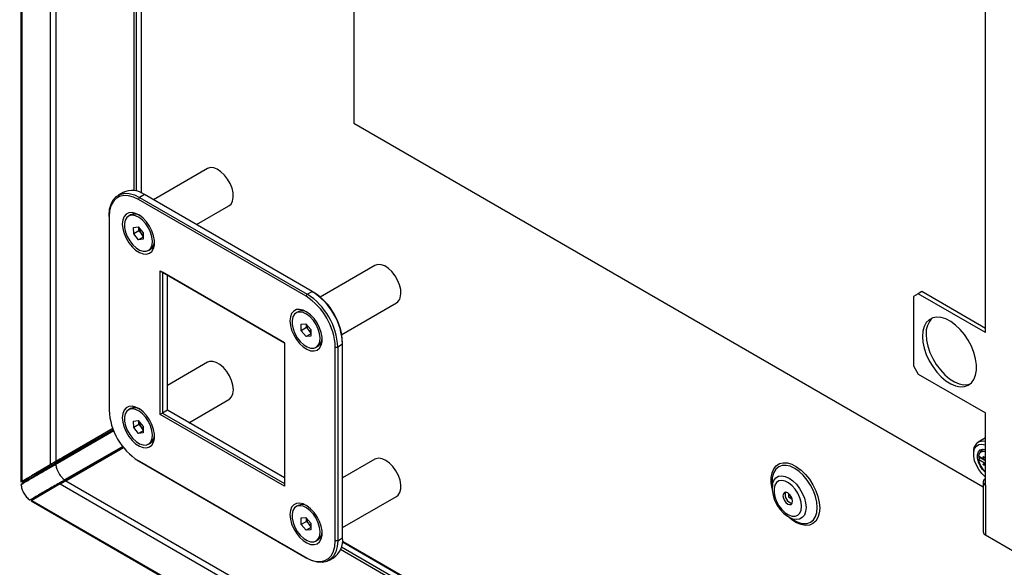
# Model space of a CAD drawing. Header units: millimetres. Extents: x 0 to 844, y -2 to 552.
# Tile 91 of 119: x 589 to 618, y 424 to 440. Entities that reach past the tile are written whole.
import ezdxf

# ---------------------------------------------------------------- set-up
doc = ezdxf.new("R2010")
doc.units = ezdxf.units.MM
doc.styles.get("Standard").update_dxf_attribs({"font": 'GOTHIC.TTF'})
doc.dimstyles.new('SLDDIMSTYLE7', dxfattribs={"dimtxt": 0.18, "dimasz": 1.3208, "dimexe": 0, "dimexo": 0.0625, "dimgap": 0, "dimtad": 0, "dimtih": 1, "dimtoh": 1, "dimdec": 0, "dimrnd": 1e-09, "dimzin": 0, "dimdsep": 46, "dimtxsty": 'STANDARD', "dimblk1": 'DOT', "dimblk2": 'DOT', "dimsah": 1, "dimcen": 0.09, "dimadec": 0, "dimazin": 0, "dimtfac": 1.3208, "dimtdec": 0, "dimtofl": 0, "dimtmove": 0, "dimatfit": 3, "dimldrblk": 'DOT', "dimfxl": 1, "dimfrac": 2, "dimtolj": 1, "dimtzin": 0, "dimarcsym": 0})

# ---------------------------------------------------------------- blocks, each defined once
blk = doc.blocks.new('_Dot')
at = {"color": 0, "linetype": 'ByBlock', "lineweight": -2}
blk.add_line((-0.5, 0), (-1, 0), dxfattribs=at)
at = {"color": 0, "linetype": 'ByBlock', "const_width": 0.5}
blk.add_lwpolyline([(-0.25, 0, 1), (0.25, 0, 1)], format="xyb", close=True, dxfattribs=at)

msp = doc.modelspace()

# ---------------------------------------------------------------- linework, layer by layer
at = {"color": 7, "linetype": 'Continuous', "lineweight": 25}
for p, q in [((589.129, 533.72), (589.129, 426.142)), ((589.151, 533.518), (589.151, 426.154)), ((589.989, 529.421), (589.989, 426.639)), ((590.153, 528.997), (590.153, 426.733)), ((592.681, 434.645), (592.681, 513.48)), ((598.943, 453.032), (598.943, 436.701)), ((617.555, 430.536), (617.555, 447.071)), ((598.943, 436.701), (617.488, 425.995)), ((594.622, 435.363), (593.034, 434.447)), ((592.136, 434.662), (591.992, 434.578)), ((592.591, 434.454), (592.627, 434.516)), ((597.531, 431.603), (592.591, 434.454)), ((592.771, 434.599), (592.627, 434.516)), ((592.627, 434.516), (597.566, 431.664)), ((597.71, 431.747), (592.771, 434.599)), ((594.304, 433.714), (595.257, 434.263)), ((591.729, 433.956), (591.729, 433.997)), ((591.729, 433.956), (591.729, 428.253)), ((592.36, 434), (592.299, 433.965)), ((592.449, 433.632), (592.588, 433.648)), ((592.452, 433.442), (592.449, 433.632)), ((592.607, 433.531), (592.452, 433.442)), ((592.588, 433.648), (592.731, 433.475)), ((592.606, 433.627), (592.606, 433.628)), ((592.607, 433.531), (592.606, 433.627)), ((592.679, 433.444), (592.607, 433.531)), ((592.594, 433.268), (592.452, 433.442)), ((592.733, 433.348), (592.594, 433.268)), ((592.734, 433.284), (592.594, 433.268)), ((592.733, 433.379), (592.679, 433.444)), ((592.731, 433.475), (592.734, 433.284)), ((592.884, 432.951), (592.945, 432.987)), ((599.561, 432.512), (597.949, 431.581)), ((593.23, 428.123), (593.23, 432.353)), ((593.23, 432.353), (596.892, 430.238)), ((593.23, 432.353), (593.3, 432.312)), ((596.892, 430.238), (593.3, 432.312)), ((593.3, 432.312), (593.3, 428.164)), ((593.444, 428.247), (593.444, 432.229)), ((597.531, 431.603), (597.566, 431.664)), ((597.566, 431.664), (597.71, 431.747)), ((597.71, 431.747), (597.745, 431.727)), ((615.575, 431.679), (615.434, 431.598)), ((615.434, 431.598), (615.434, 429.556)), ((615.682, 431.741), (615.575, 431.679)), ((617.555, 430.536), (615.575, 431.679)), ((617.555, 430.66), (615.682, 431.741)), ((598.584, 430.482), (600.196, 431.412)), ((597.3, 431.149), (597.238, 431.113)), ((597.388, 430.781), (597.528, 430.797)), ((597.391, 430.59), (597.388, 430.781)), ((597.546, 430.68), (597.391, 430.59)), ((597.528, 430.797), (597.67, 430.623)), ((597.545, 430.775), (597.545, 430.776)), ((597.546, 430.68), (597.545, 430.775)), ((597.618, 430.593), (597.546, 430.68)), ((597.67, 430.623), (597.673, 430.433)), ((597.534, 430.417), (597.391, 430.59)), ((597.672, 430.497), (597.534, 430.417)), ((597.673, 430.433), (597.534, 430.417)), ((597.672, 430.527), (597.618, 430.593)), ((596.892, 430.238), (596.892, 426.009)), ((597.823, 430.1), (597.885, 430.136)), ((598.393, 430.109), (598.464, 430.109)), ((598.393, 424.405), (598.393, 430.109)), ((598.608, 430.192), (598.464, 430.109)), ((598.464, 430.109), (598.464, 424.405)), ((598.608, 430.192), (598.608, 430.233)), ((598.608, 424.488), (598.608, 430.192)), ((594.622, 429.66), (593.444, 428.98)), ((615.434, 429.556), (615.575, 429.311)), ((615.575, 429.311), (617.555, 428.168)), ((594.08, 427.88), (595.257, 428.56)), ((592.36, 428.297), (592.299, 428.261)), ((593.3, 428.164), (593.23, 428.123)), ((596.892, 426.009), (593.23, 428.123)), ((593.444, 428.247), (593.3, 428.164)), ((593.3, 428.164), (596.892, 426.09)), ((596.892, 426.257), (593.444, 428.247)), ((617.555, 426.045), (617.555, 428.168)), ((592.449, 427.928), (592.588, 427.945)), ((592.452, 427.738), (592.449, 427.928)), ((592.607, 427.828), (592.452, 427.738)), ((592.594, 427.564), (592.452, 427.738)), ((592.588, 427.945), (592.731, 427.771)), ((592.606, 427.923), (592.606, 427.924)), ((592.607, 427.828), (592.606, 427.923)), ((592.679, 427.741), (592.607, 427.828)), ((592.733, 427.675), (592.679, 427.741)), ((592.731, 427.771), (592.734, 427.581)), ((591.837, 427.706), (590.153, 426.733)), ((591.864, 427.638), (590.171, 426.661)), ((591.864, 427.64), (590.206, 426.683)), ((590.228, 426.736), (591.859, 427.678)), ((591.837, 427.706), (590.365, 426.856)), ((592.733, 427.644), (592.594, 427.564)), ((592.734, 427.581), (592.594, 427.564)), ((617.555, 427.433), (617.341, 427.309)), ((592.128, 427.182), (590.435, 426.205)), ((590.453, 426.173), (592.15, 427.153)), ((590.471, 426.224), (592.129, 427.181)), ((592.884, 427.248), (592.945, 427.283)), ((617.205, 427.01), (617.205, 426.957)), ((617.348, 426.901), (617.555, 426.782)), ((617.412, 427.031), (617.375, 426.973)), ((617.382, 426.841), (617.394, 426.848)), ((617.555, 426.755), (617.394, 426.848)), ((617.412, 427.031), (617.454, 427.073)), ((589.151, 426.154), (589.989, 426.639)), ((590.049, 426.592), (589.21, 426.107)), ((590.279, 426.806), (589.44, 426.321)), ((589.524, 426.329), (590.15, 426.691)), ((590.049, 426.592), (589.997, 426.56)), ((590.049, 426.592), (590.037, 426.612)), ((590.228, 426.736), (590.15, 426.691)), ((590.206, 426.683), (590.171, 426.661)), ((590.206, 426.683), (590.195, 426.703)), ((592.591, 426.758), (597.531, 423.907)), ((592.627, 426.738), (592.591, 426.758)), ((597.566, 423.887), (592.627, 426.738)), ((599.561, 426.808), (598.608, 426.258)), ((617.555, 426.675), (617.348, 426.795)), ((617.529, 426.797), (617.529, 426.797)), ((617.555, 426.782), (617.529, 426.797)), ((617.529, 426.797), (617.529, 426.797)), ((589.315, 426.249), (589.525, 426.37)), ((589.524, 426.329), (589.525, 426.371)), ((589.158, 426.075), (589.21, 426.107)), ((589.174, 426.114), (589.186, 426.093)), ((589.21, 426.107), (589.198, 426.128)), ((589.268, 426.175), (589.345, 426.226)), ((590.289, 426.078), (589.451, 425.594)), ((589.475, 425.648), (590.314, 426.133)), ((590.26, 426.104), (590.314, 426.133)), ((590.289, 426.078), (747.723, 335.193)), ((590.45, 426.171), (590.304, 426.087)), ((590.314, 426.133), (590.325, 426.113)), ((590.435, 426.205), (590.471, 426.224)), ((590.453, 426.173), (747.438, 335.547)), ((590.471, 426.224), (590.483, 426.204)), ((611.272, 426.262), (611.265, 426.153)), ((611.265, 426.153), (611.265, 425.961)), ((617.488, 426.138), (617.488, 424.669)), ((617.555, 426.045), (617.555, 424.575)), ((589.562, 425.665), (589.644, 425.706)), ((598.608, 424.792), (600.196, 425.709)), ((611.753, 425.797), (611.753, 425.694)), ((611.753, 425.694), (611.852, 425.636)), ((589.421, 425.62), (589.475, 425.648)), ((589.429, 425.581), (751.016, 332.299)), ((589.451, 425.635), (589.463, 425.614)), ((589.451, 425.594), (750.852, 332.419)), ((589.475, 425.648), (589.487, 425.628)), ((597.3, 425.445), (597.238, 425.41)), ((597.388, 425.077), (597.528, 425.094)), ((597.391, 424.887), (597.388, 425.077)), ((597.546, 424.977), (597.391, 424.887)), ((597.534, 424.713), (597.391, 424.887)), ((597.528, 425.094), (597.67, 424.92)), ((597.545, 425.072), (597.545, 425.073)), ((597.546, 424.977), (597.545, 425.072)), ((597.618, 424.89), (597.546, 424.977)), ((597.672, 424.824), (597.618, 424.89)), ((597.67, 424.92), (597.673, 424.73)), ((611.765, 425.095), (611.931, 424.999)), ((597.672, 424.793), (597.534, 424.713)), ((597.673, 424.73), (597.534, 424.713)), ((617.555, 424.575), (685.277, 385.48)), ((597.823, 424.397), (597.885, 424.432)), ((598.464, 424.405), (598.393, 424.405)), ((598.464, 424.405), (598.608, 424.488)), ((735.229, 345.515), (598.604, 424.387)), ((597.566, 423.887), (597.531, 423.907)), ((598.201, 423.824), (598.345, 423.907))]:
    msp.add_line(p, q, dxfattribs=at)
at = {"color": 8, "linetype": 'Continuous', "lineweight": 25}
for p, q in [((592.455, 513.624), (592.455, 434.715)), ((592.525, 513.573), (592.525, 434.701)), ((592.667, 513.489), (592.667, 434.652)), ((590.15, 426.691), (590.151, 426.732)), ((590.229, 426.777), (590.228, 426.736)), ((589.192, 426.124), (589.268, 426.175)), ((589.48, 425.624), (589.562, 425.665)), ((598.602, 424.371), (735.229, 345.498)), ((598.55, 424.156), (735.24, 345.247)), ((598.574, 424.224), (735.232, 345.334))]:
    msp.add_line(p, q, dxfattribs=at)
at = {"color": 7, "linetype": 'Continuous', "lineweight": 25, "flags": 128}
for points in [[(595.257, 434.263), (595.321, 434.32), (595.366, 434.408), (595.387, 434.518), (595.381, 434.646), (595.35, 434.784), (595.295, 434.923), (595.219, 435.056), (595.127, 435.175), (595.024, 435.273), (594.916, 435.344), (594.81, 435.385), (594.711, 435.392), (594.625, 435.365), (594.622, 435.363)], [(591.729, 433.997), (591.742, 434.169), (591.783, 434.32), (591.849, 434.446), (591.939, 434.542), (592.05, 434.606), (592.178, 434.636), (592.32, 434.63), (592.471, 434.59), (592.627, 434.516)], [(592.591, 434.454), (592.442, 434.526), (592.296, 434.565), (592.16, 434.57), (592.037, 434.541), (591.931, 434.48), (591.844, 434.387), (591.781, 434.267), (591.742, 434.122), (591.729, 433.956)], [(592.116, 433.732), (592.129, 433.598), (592.167, 433.457), (592.227, 433.316), (592.308, 433.182), (592.403, 433.063), (592.509, 432.965), (592.619, 432.894), (592.728, 432.854), (592.829, 432.846), (592.918, 432.871), (592.988, 432.927), (593.038, 433.013), (593.063, 433.122), (593.063, 433.249), (593.038, 433.388), (592.988, 433.53), (592.918, 433.669), (592.829, 433.796), (592.728, 433.905), (592.619, 433.99), (592.509, 434.046), (592.403, 434.071), (592.308, 434.062), (592.227, 434.021), (592.167, 433.949), (592.129, 433.852), (592.116, 433.732)], [(593.005, 433.228), (592.99, 433.355), (592.95, 433.489), (592.888, 433.62), (592.807, 433.742), (592.712, 433.845), (592.61, 433.925), (592.506, 433.975), (592.408, 433.992), (592.322, 433.976), (592.252, 433.927), (592.204, 433.849), (592.18, 433.747), (592.182, 433.626), (592.21, 433.494), (592.261, 433.361), (592.334, 433.233), (592.422, 433.12), (592.521, 433.028), (592.625, 432.963), (592.727, 432.929), (592.82, 432.928), (592.898, 432.961), (592.958, 433.024), (592.994, 433.116), (593.005, 433.228)], [(600.307, 431.561), (600.326, 431.673), (600.32, 431.801), (600.287, 431.939), (600.231, 432.079), (600.155, 432.211), (600.062, 432.329), (599.958, 432.426), (599.85, 432.496), (599.744, 432.534), (599.645, 432.54), (599.561, 432.512)], [(597.055, 430.881), (597.068, 430.747), (597.106, 430.606), (597.167, 430.464), (597.247, 430.33), (597.342, 430.212), (597.448, 430.114), (597.558, 430.043), (597.667, 430.002), (597.768, 429.994), (597.857, 430.019), (597.928, 430.076), (597.977, 430.161), (598.003, 430.271), (598.003, 430.398), (597.977, 430.537), (597.928, 430.679), (597.857, 430.818), (597.768, 430.945), (597.667, 431.054), (597.558, 431.139), (597.448, 431.195), (597.342, 431.219), (597.247, 431.211), (597.167, 431.17), (597.106, 431.098), (597.068, 431), (597.055, 430.881)], [(597.944, 430.377), (597.929, 430.504), (597.889, 430.638), (597.827, 430.769), (597.746, 430.891), (597.651, 430.994), (597.549, 431.073), (597.446, 431.123), (597.348, 431.141), (597.261, 431.125), (597.191, 431.076), (597.143, 430.998), (597.119, 430.895), (597.121, 430.774), (597.149, 430.643), (597.2, 430.509), (597.273, 430.382), (597.361, 430.269), (597.461, 430.176), (597.564, 430.111), (597.666, 430.077), (597.759, 430.077), (597.837, 430.109), (597.897, 430.173), (597.933, 430.264), (597.944, 430.377)], [(615.699, 430.424), (615.712, 430.252), (615.749, 430.072), (615.811, 429.888), (615.895, 429.706), (615.998, 429.533), (616.117, 429.373), (616.248, 429.233), (616.387, 429.116), (616.53, 429.026), (616.671, 428.967), (616.807, 428.939), (616.932, 428.945), (617.044, 428.983), (617.138, 429.053), (617.211, 429.152), (617.261, 429.277), (617.287, 429.425), (617.287, 429.59), (617.261, 429.766), (617.211, 429.949), (617.138, 430.133), (617.044, 430.311), (616.932, 430.478), (616.807, 430.629), (616.671, 430.758), (616.53, 430.862), (616.387, 430.936), (616.248, 430.98), (616.117, 430.991), (615.998, 430.969), (615.895, 430.915), (615.811, 430.83), (615.749, 430.717), (615.712, 430.58), (615.699, 430.424)], [(615.806, 430.486), (615.819, 430.314), (615.857, 430.134), (615.919, 429.95), (616.003, 429.768), (616.106, 429.595), (616.225, 429.435), (616.356, 429.295), (616.495, 429.178), (616.637, 429.088), (616.779, 429.029), (616.914, 429.001), (617.04, 429.007), (617.108, 429.026)], [(595.257, 428.56), (595.275, 428.572), (595.337, 428.639), (595.375, 428.734), (595.388, 428.851), (595.375, 428.982), (595.337, 429.121), (595.275, 429.26), (595.194, 429.389), (595.098, 429.503), (594.993, 429.593), (594.885, 429.656), (594.78, 429.687), (594.684, 429.684), (594.622, 429.66)], [(592.116, 428.029), (592.129, 427.895), (592.167, 427.753), (592.227, 427.612), (592.308, 427.478), (592.403, 427.359), (592.509, 427.262), (592.619, 427.191), (592.728, 427.15), (592.829, 427.142), (592.918, 427.167), (592.988, 427.224), (593.038, 427.309), (593.063, 427.418), (593.063, 427.546), (593.038, 427.684), (592.988, 427.827), (592.918, 427.965), (592.829, 428.093), (592.728, 428.202), (592.619, 428.286), (592.509, 428.343), (592.403, 428.367), (592.308, 428.359), (592.227, 428.317), (592.167, 428.246), (592.129, 428.148), (592.116, 428.029)], [(593.005, 427.525), (592.99, 427.652), (592.95, 427.785), (592.888, 427.917), (592.807, 428.038), (592.712, 428.142), (592.61, 428.221), (592.506, 428.271), (592.408, 428.289), (592.322, 428.273), (592.252, 428.224), (592.204, 428.146), (592.18, 428.043), (592.182, 427.922), (592.21, 427.791), (592.261, 427.657), (592.334, 427.53), (592.422, 427.416), (592.521, 427.324), (592.625, 427.259), (592.727, 427.225), (592.82, 427.224), (592.898, 427.257), (592.958, 427.321), (592.994, 427.412), (593.005, 427.525)], [(590.195, 426.703), (590.676, 426.981), (591.177, 427.27), (591.699, 427.572), (591.863, 427.667)], [(592.144, 427.163), (592.009, 427.085), (591.508, 426.796), (591.257, 426.651), (591.007, 426.506), (590.483, 426.204)], [(617.555, 426.281), (617.543, 426.291), (617.444, 426.385), (617.356, 426.5), (617.285, 426.629), (617.235, 426.763), (617.209, 426.895), (617.209, 427.015), (617.235, 427.117), (617.285, 427.193), (617.356, 427.24), (617.444, 427.253), (617.543, 427.233), (617.555, 427.229)], [(617.555, 426.417), (617.554, 426.418), (617.471, 426.503), (617.401, 426.608), (617.351, 426.723), (617.324, 426.837), (617.324, 426.94), (617.351, 427.023), (617.401, 427.08), (617.471, 427.104), (617.554, 427.093), (617.555, 427.093)], [(617.371, 426.835), (617.367, 426.89), (617.367, 426.89)], [(617.394, 426.848), (617.392, 426.862), (617.391, 426.876), (617.391, 426.876)], [(617.506, 426.881), (617.512, 426.877), (617.517, 426.87), (617.52, 426.862), (617.521, 426.855), (617.52, 426.849), (617.517, 426.845), (617.512, 426.844), (617.506, 426.846), (617.5, 426.851), (617.495, 426.857), (617.491, 426.865), (617.49, 426.873), (617.491, 426.879), (617.495, 426.883), (617.5, 426.883), (617.506, 426.881)], [(589.198, 426.128), (589.388, 426.237), (589.584, 426.351), (589.78, 426.464), (589.912, 426.54), (590.037, 426.612)], [(600.196, 425.709), (600.244, 425.746), (600.295, 425.826), (600.323, 425.931), (600.325, 426.055), (600.3, 426.191), (600.252, 426.331), (600.181, 426.466), (600.093, 426.59), (599.993, 426.694), (599.885, 426.773), (599.778, 426.822), (599.676, 426.838), (599.586, 426.821), (599.561, 426.808)], [(617.506, 426.668), (617.512, 426.663), (617.517, 426.657), (617.52, 426.649), (617.521, 426.642), (617.52, 426.635), (617.517, 426.632), (617.512, 426.631), (617.506, 426.633), (617.5, 426.637), (617.495, 426.644), (617.491, 426.652), (617.49, 426.659), (617.491, 426.665), (617.495, 426.669), (617.5, 426.67), (617.506, 426.668)], [(612.136, 425.414), (612.124, 425.539), (612.086, 425.671), (612.026, 425.802), (611.947, 425.923), (611.854, 426.027), (611.753, 426.107), (611.651, 426.159), (611.553, 426.178), (611.467, 426.165), (611.397, 426.119), (611.347, 426.044), (611.322, 425.944), (611.322, 425.825), (611.347, 425.696), (611.397, 425.564), (611.467, 425.437), (611.553, 425.324), (611.651, 425.231), (611.753, 425.164), (611.854, 425.128), (611.947, 425.125), (612.026, 425.155), (612.086, 425.216), (612.124, 425.304), (612.136, 425.414)], [(611.869, 425.569), (611.858, 425.638), (611.828, 425.708), (611.782, 425.77), (611.728, 425.814), (611.673, 425.833), (611.628, 425.824), (611.597, 425.788), (611.586, 425.732), (611.597, 425.663), (611.628, 425.593), (611.673, 425.531), (611.728, 425.487), (611.782, 425.468), (611.828, 425.477), (611.858, 425.513), (611.869, 425.569)], [(597.055, 425.178), (597.068, 425.044), (597.106, 424.902), (597.167, 424.761), (597.247, 424.627), (597.342, 424.508), (597.448, 424.411), (597.558, 424.34), (597.667, 424.299), (597.768, 424.291), (597.857, 424.316), (597.928, 424.373), (597.977, 424.458), (598.003, 424.567), (598.003, 424.695), (597.977, 424.833), (597.928, 424.976), (597.857, 425.114), (597.768, 425.241), (597.667, 425.35), (597.558, 425.435), (597.448, 425.491), (597.342, 425.516), (597.247, 425.507), (597.167, 425.466), (597.106, 425.395), (597.068, 425.297), (597.055, 425.178)], [(597.944, 424.673), (597.929, 424.8), (597.889, 424.934), (597.827, 425.066), (597.746, 425.187), (597.651, 425.291), (597.549, 425.37), (597.446, 425.42), (597.348, 425.437), (597.261, 425.421), (597.191, 425.373), (597.143, 425.294), (597.119, 425.192), (597.121, 425.071), (597.149, 424.94), (597.2, 424.806), (597.273, 424.678), (597.361, 424.565), (597.461, 424.473), (597.564, 424.408), (597.666, 424.374), (597.759, 424.373), (597.837, 424.406), (597.897, 424.47), (597.933, 424.561), (597.944, 424.673)], [(597.531, 423.907), (597.68, 423.836), (597.826, 423.797), (597.962, 423.792), (598.085, 423.82), (598.191, 423.881), (598.278, 423.974), (598.341, 424.095), (598.38, 424.24), (598.393, 424.405)], [(598.464, 424.405), (598.45, 424.233), (598.41, 424.082), (598.344, 423.956), (598.254, 423.86), (598.143, 423.796), (598.015, 423.766), (597.873, 423.772), (597.722, 423.812), (597.566, 423.887)]]:
    msp.add_lwpolyline(points, dxfattribs=at)
at = {"color": 8, "linetype": 'Continuous', "lineweight": 25, "flags": 128}
for points in [[(611.265, 425.941), (611.265, 425.944), (611.239, 426.113), (611.239, 426.27), (611.265, 426.41), (611.316, 426.526), (611.389, 426.616), (611.483, 426.676), (611.594, 426.703), (611.718, 426.697), (611.85, 426.657), (611.986, 426.586), (612.121, 426.486), (612.25, 426.361), (612.367, 426.214), (612.47, 426.052), (612.554, 425.879), (612.617, 425.704), (612.655, 425.531), (612.668, 425.367), (612.668, 425.367)], [(612.25, 424.909), (612.301, 424.915), (612.402, 424.952), (612.485, 425.021), (612.547, 425.118), (612.585, 425.241), (612.597, 425.384), (612.585, 425.541), (612.547, 425.707), (612.485, 425.876), (612.402, 426.04), (612.301, 426.194), (612.186, 426.332), (612.061, 426.448), (611.931, 426.537), (611.801, 426.598), (611.676, 426.626), (611.561, 426.621), (611.46, 426.584), (611.377, 426.515), (611.316, 426.418), (611.278, 426.295), (611.272, 426.262)], [(611.275, 426.068), (611.278, 426.082), (611.315, 426.183), (611.374, 426.258), (611.453, 426.304), (611.548, 426.318), (611.654, 426.3), (611.765, 426.25), (611.877, 426.171), (611.982, 426.067), (612.077, 425.944), (612.156, 425.807), (612.216, 425.663), (612.253, 425.519), (612.265, 425.384)], [(612.668, 425.367), (612.655, 425.218), (612.617, 425.089), (612.554, 424.985), (612.47, 424.91), (612.367, 424.867), (612.25, 424.856), (612.121, 424.879), (611.986, 424.934), (611.85, 425.02), (611.748, 425.105)], [(612.265, 425.384), (612.253, 425.262), (612.216, 425.162), (612.156, 425.087), (612.077, 425.041), (611.982, 425.027), (611.877, 425.045), (611.865, 425.049)]]:
    msp.add_lwpolyline(points, dxfattribs=at)
at = {"color": 7, "linetype": 'Continuous', "lineweight": 25}
for centre, radius, start, end in [((592.401, 434.099), 0.622, 53.4704, 115.2191), ((592.48, 433.751), 0.276, 58.667, 115.6315), ((592.915, 433.645), 0.31, 183.3954, 220.2947), ((592.887, 433.612), 0.267, 218.832, 234.775), ((592.793, 433.213), 0.273, 304.0235, 1.6671), ((596.528, 430.028), 1.867, 2.4763, 57.5237), ((596.522, 430.025), 1.943, 2.4764, 57.5236), ((596.667, 430.108), 1.943, 2.4763, 57.5237), ((596.743, 430.152), 1.867, 2.4764, 57.5236), ((600.07, 431.622), 0.245, 300.8906, 345.4819), ((597.419, 430.9), 0.276, 58.667, 115.6315), ((616.406, 430.533), 0.601, 133.9836, 184.4758), ((597.854, 430.794), 0.31, 183.3954, 220.2947), ((597.826, 430.761), 0.267, 218.832, 234.775), ((597.732, 430.362), 0.273, 304.0235, 1.6671), ((592.48, 428.048), 0.276, 58.6671, 115.6315), ((593.594, 428.333), 1.867, 182.4763, 237.5237), ((592.915, 427.941), 0.31, 183.3954, 220.2947), ((592.887, 427.909), 0.267, 218.832, 234.775), ((592.793, 427.51), 0.273, 304.0235, 1.6671), ((617.477, 427.061), 0.276, 73.5347, 190.6348), ((617.492, 426.888), 0.144, 64.0748, 174.7223), ((617.521, 426.945), 0.144, 76.2255, 157.1377), ((617.917, 426.888), 0.576, 189.3233, 231.0813), ((612.278, 425.968), 1.008, 174.3244, 245.8254), ((617.59, 426.138), 0.0996, 110.7834, 249.2166), ((611.905, 425.753), 0.253, 161.4758, 258.5188), ((612.021, 425.82), 0.25, 190.0391, 229.9555), ((597.419, 425.197), 0.276, 58.667, 115.6315), ((597.854, 425.09), 0.31, 183.3954, 220.2947), ((597.826, 425.057), 0.267, 218.832, 234.775), ((612.25, 425.518), 0.609, 238.398, 269.9275), ((597.732, 424.658), 0.273, 304.0235, 1.6672), ((617.602, 424.68), 0.115, 185.6948, 245.6253), ((597.973, 424.425), 0.638, 305.6498, 5.6624)]:
    msp.add_arc(centre, radius, start, end, dxfattribs=at)
for centre, major_axis, start_param, end_param in [((590.602, 426.993), (0.335, 0.193), 2.356154, 2.879753), ((590.602, 426.993), (0.635, 0.367), 2.356154, 2.879753), ((589.764, 426.508), (0.335, 0.193), 2.879753, 3.92695), ((589.764, 426.508), (0.635, 0.367), 2.879753, 3.92695), ((590.902, 426.432), (0.635, 0.367), 2.356154, 2.879753), ((590.064, 425.948), (0.635, 0.367), 2.879753, 3.141633)]:
    msp.add_ellipse(centre, major_axis=major_axis, ratio=0.00007, start_param=start_param, end_param=end_param, dxfattribs=at)
for points, knots in [([(589.997, 426.56), (589.94, 426.527), (589.822, 426.458), (589.645, 426.356), (589.472, 426.256), (589.31, 426.162), (589.208, 426.103), (589.158, 426.075)], [0, 0, 0, 0, 0.2044736, 0.4201914, 0.6359092, 0.8226794, 1, 1, 1, 1]), ([(590.155, 426.651), (590.139, 426.642), (590.107, 426.623), (590.072, 426.603), (590.046, 426.588), (590.027, 426.577), (590.011, 426.567), (590.002, 426.562), (589.997, 426.56)], [0, 0, 0, 0, 0.23158, 0.464615, 0.597659, 0.731005, 0.865325, 1, 1, 1, 1]), ([(590.037, 426.612), (590.041, 426.614), (590.049, 426.619), (590.064, 426.628), (590.082, 426.638), (590.108, 426.653), (590.144, 426.674), (590.178, 426.693), (590.195, 426.703)], [0, 0, 0, 0, 0.132237, 0.264839, 0.397084, 0.529739, 0.763964, 1, 1, 1, 1]), ([(590.206, 426.683), (590.167, 426.66), (590.098, 426.62), (590.064, 426.6), (590.049, 426.592)], [0, 0, 0, 0, 0.563676, 1, 1, 1, 1]), ([(590.171, 426.661), (590.166, 426.658), (590.161, 426.654), (590.155, 426.651), (590.155, 426.651)], [0, 0, 0, 0, 0.980626, 1, 1, 1, 1]), ([(590.155, 426.651), (590.161, 426.617), (590.174, 426.533), (590.237, 426.394), (590.326, 426.27), (590.391, 426.217), (590.418, 426.195)], [0, 0, 0, 0, 0.2068545, 0.4999993, 0.793144, 1, 1, 1, 1]), ([(617.348, 426.795), (617.355, 426.803), (617.366, 426.819), (617.377, 426.834), (617.382, 426.841)], [0, 0, 0, 0, 0.548966, 1, 1, 1, 1]), ([(589.186, 426.094), (589.176, 426.087), (589.157, 426.075), (589.137, 426.063), (589.127, 426.057)], [0, 0, 0, 0, 0.5, 1, 1, 1, 1]), ([(589.158, 426.075), (589.143, 426.066), (589.125, 426.055), (589.134, 426.061), (589.136, 426.062)], [0, 0, 0, 0, 0.833811, 1, 1, 1, 1]), ([(589.13, 426.063), (589.137, 426.02), (589.149, 425.934), (589.209, 425.801), (589.294, 425.682), (589.363, 425.628), (589.397, 425.601)], [0, 0, 0, 0, 0.25107, 0.500014, 0.748951, 1, 1, 1, 1]), ([(589.18, 426.118), (589.178, 426.116), (589.17, 426.112), (589.183, 426.119), (589.192, 426.124)], [0, 0, 0, 0, 0.3279, 1, 1, 1, 1]), ([(589.21, 426.107), (589.195, 426.098), (589.179, 426.089), (589.187, 426.094), (589.187, 426.094)], [0, 0, 0, 0, 0.984015, 1, 1, 1, 1]), ([(589.268, 426.175), (589.263, 426.171), (589.255, 426.167), (589.245, 426.16), (589.239, 426.156), (589.236, 426.154), (589.233, 426.152), (589.23, 426.15), (589.225, 426.147), (589.216, 426.141), (589.199, 426.13), (589.188, 426.123), (589.18, 426.118)], [0, 0, 0, 0, 0.294954, 0.40726, 0.452586, 0.472827, 0.492292, 0.512167, 0.533534, 0.583485, 0.720638, 1, 1, 1, 1]), ([(589.192, 426.124), (589.192, 426.124), (589.193, 426.125), (589.195, 426.126), (589.197, 426.127), (589.198, 426.127), (589.198, 426.128)], [0, 0, 0, 0, 0.2499581, 0.4999332, 0.7499584, 1, 1, 1, 1]), ([(590.26, 426.104), (590.203, 426.071), (590.085, 426.003), (589.907, 425.901), (589.735, 425.801), (589.573, 425.707), (589.471, 425.648), (589.421, 425.62)], [0, 0, 0, 0, 0.204472, 0.42018, 0.635888, 0.821907, 1, 1, 1, 1]), ([(590.325, 426.113), (590.263, 426.076), (590.134, 426.002), (589.929, 425.884), (589.713, 425.758), (589.561, 425.671), (589.487, 425.628)], [0, 0, 0, 0, 0.2247782, 0.4585512, 0.7330593, 1, 1, 1, 1]), ([(590.418, 426.195), (590.405, 426.188), (590.378, 426.172), (590.345, 426.153), (590.318, 426.137), (590.295, 426.125), (590.276, 426.113), (590.265, 426.107), (590.26, 426.104)], [0, 0, 0, 0, 0.193726, 0.388298, 0.540049, 0.69224, 0.845857, 1, 1, 1, 1]), ([(590.314, 426.133), (590.334, 426.144), (590.37, 426.165), (590.44, 426.206), (590.471, 426.224)], [0, 0, 0, 0, 0.553658, 1, 1, 1, 1]), ([(590.483, 426.204), (590.473, 426.198), (590.454, 426.187), (590.428, 426.172), (590.403, 426.158), (590.376, 426.142), (590.348, 426.126), (590.333, 426.117), (590.325, 426.113)], [0, 0, 0, 0, 0.132226, 0.264707, 0.396947, 0.52955, 0.763657, 1, 1, 1, 1]), ([(590.435, 426.205), (590.429, 426.202), (590.424, 426.199), (590.419, 426.195), (590.418, 426.195)], [0, 0, 0, 0, 0.980407, 1, 1, 1, 1]), ([(589.39, 425.602), (589.4, 425.607), (589.42, 425.618), (589.441, 425.629), (589.451, 425.635)], [0, 0, 0, 0, 0.5, 1, 1, 1, 1]), ([(589.421, 425.62), (589.409, 425.612), (589.391, 425.602), (589.399, 425.607), (589.402, 425.608)], [0, 0, 0, 0, 0.698473, 1, 1, 1, 1]), ([(589.454, 425.636), (589.454, 425.636), (589.45, 425.634), (589.464, 425.642), (589.475, 425.648)], [0, 0, 0, 0, 0.238606, 1, 1, 1, 1]), ([(589.457, 425.611), (589.469, 425.617), (589.484, 425.625), (589.508, 425.636), (589.518, 425.642), (589.522, 425.644), (589.526, 425.646), (589.529, 425.647), (589.532, 425.649), (589.538, 425.652), (589.549, 425.657), (589.557, 425.662), (589.562, 425.665)], [0, 0, 0, 0, 0.361638, 0.481961, 0.52575, 0.544513, 0.562021, 0.579248, 0.597239, 0.637641, 0.737678, 1, 1, 1, 1]), ([(589.48, 425.624), (589.473, 425.62), (589.461, 425.613), (589.465, 425.615), (589.466, 425.615)], [0, 0, 0, 0, 0.663167, 1, 1, 1, 1]), ([(589.487, 425.628), (589.486, 425.628), (589.485, 425.627), (589.484, 425.626), (589.482, 425.625), (589.481, 425.624), (589.48, 425.624)], [0, 0, 0, 0, 0.249959, 0.499934, 0.749959, 1, 1, 1, 1])]:
    msp.add_open_spline(points, degree=3, knots=knots, dxfattribs=at)

# ---------------------------------------------------------------- leaders
at = {"color": 7, "linetype": 'Continuous', "lineweight": 0}
msp.add_leader([(641.343, 434.708), (615.842, 401.698), (609.492, 401.698)], dimstyle='SLDDIMSTYLE7', dxfattribs=at)

doc.saveas('drawing.dxf')
